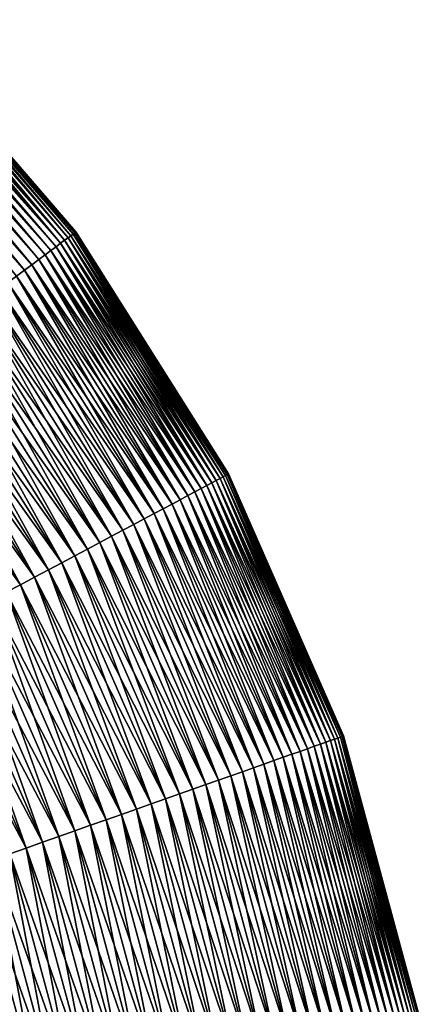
# Model space of a CAD drawing. Header units: metres. Extents: x -80 to 80, y -455 to 95.
# Tile 97 of 256: x 24 to 31, y -388 to -372. Entities that reach past the tile are written whole.
import ezdxf

# ---------------------------------------------------------------- set-up
doc = ezdxf.new("R2010")
doc.units = ezdxf.units.M
doc.layers.add('solid_501010_k_01_01', color=7, linetype='CONTINUOUS')

msp = doc.modelspace()

# ---------------------------------------------------------------- linework, layer by layer
at = {"layer": 'solid_501010_k_01_01'}
for points in [[(22.088293, -372.161713, 454.194611), (22.072697, -372.177307, 454.523071), (25.070375, -375.636902, 454.407654)], [(22.072697, -372.177307, 452.876923), (22.088293, -372.161713, 453.205353), (25.070375, -375.636902, 452.99234)], [(22.096109, -372.1539, 453.86499), (22.088293, -372.161713, 454.194611), (25.085716, -375.625519, 454.054169)], [(22.088293, -372.161713, 453.205353), (22.096109, -372.1539, 453.534973), (25.085716, -375.625519, 453.345825)], [(22.088293, -372.161713, 454.194611), (25.070375, -375.636902, 454.407654), (25.085716, -375.625519, 454.054169)], [(22.088293, -372.161713, 453.205353), (25.085716, -375.625519, 453.345825), (25.070375, -375.636902, 452.99234)], [(22.096109, -372.1539, 453.86499), (25.085716, -375.625519, 454.054169), (25.090834, -375.621735, 453.700012)], [(22.096109, -372.1539, 453.534973), (25.090834, -375.621735, 453.700012), (25.085716, -375.625519, 453.345825)], [(22.096109, -372.1539, 453.534973), (22.096109, -372.1539, 453.86499), (25.090834, -375.621735, 453.700012)], [(21.881651, -372.368347, 451.279449), (21.934431, -372.315582, 451.590576), (24.842064, -375.806427, 451.259521)], [(21.934435, -372.315552, 455.809387), (21.881655, -372.368347, 456.120544), (24.907675, -375.757721, 455.800812)], [(21.934431, -372.315582, 451.590576), (21.980112, -372.269897, 451.906616), (24.907675, -375.757721, 451.599213)], [(21.934431, -372.315582, 451.590576), (24.907675, -375.757721, 451.599213), (24.842064, -375.806427, 451.259521)], [(21.980114, -372.269897, 455.493347), (21.934435, -372.315552, 455.809387), (24.907675, -375.757721, 455.800812)], [(21.980112, -372.269897, 451.906616), (22.018486, -372.231506, 452.226837), (24.963411, -375.716339, 451.942993)], [(21.980112, -372.269897, 451.906616), (24.963411, -375.716339, 451.942993), (24.907675, -375.757721, 451.599213)], [(22.01849, -372.231506, 455.173157), (21.980114, -372.269897, 455.493347), (24.963411, -375.716339, 455.457001)], [(21.980114, -372.269897, 455.493347), (24.907675, -375.757721, 455.800812), (24.963411, -375.716339, 455.457001)], [(22.018486, -372.231506, 452.226837), (22.049393, -372.200623, 452.550507), (25.009163, -375.682373, 452.290253)], [(22.018486, -372.231506, 452.226837), (25.009163, -375.682373, 452.290253), (24.963411, -375.716339, 451.942993)], [(22.049395, -372.200592, 454.849487), (22.01849, -372.231506, 455.173157), (25.009163, -375.682373, 455.109741)], [(22.01849, -372.231506, 455.173157), (24.963411, -375.716339, 455.457001), (25.009163, -375.682373, 455.109741)], [(22.049393, -372.200623, 452.550507), (22.072697, -372.177307, 452.876923), (25.044842, -375.655884, 452.640259)], [(22.049393, -372.200623, 452.550507), (25.044842, -375.655884, 452.640259), (25.009163, -375.682373, 452.290253)], [(22.072697, -372.177307, 454.523071), (22.049395, -372.200592, 454.849487), (25.044842, -375.655884, 454.759735)], [(22.049395, -372.200592, 454.849487), (25.009163, -375.682373, 455.109741), (25.044842, -375.655884, 454.759735)], [(22.072697, -372.177307, 454.523071), (25.044842, -375.655884, 454.759735), (25.070375, -375.636902, 454.407654)], [(22.072697, -372.177307, 452.876923), (25.070375, -375.636902, 452.99234), (25.044842, -375.655884, 452.640259)], [(21.683031, -372.566956, 450.381622), (21.755699, -372.494293, 450.674408), (24.681753, -375.925446, 450.595154)], [(21.755703, -372.494293, 456.725586), (21.683037, -372.566956, 457.018372), (24.681753, -375.925446, 456.80484)], [(21.755699, -372.494293, 450.674408), (21.821991, -372.428009, 450.973846), (24.766708, -375.862366, 450.924622)], [(21.755699, -372.494293, 450.674408), (24.766708, -375.862366, 450.924622), (24.681753, -375.925446, 450.595154)], [(21.821995, -372.428009, 456.426147), (21.755703, -372.494293, 456.725586), (24.766708, -375.862366, 456.475372)], [(21.755703, -372.494293, 456.725586), (24.681753, -375.925446, 456.80484), (24.766708, -375.862366, 456.475372)], [(21.821991, -372.428009, 450.973846), (21.881651, -372.368347, 451.279449), (24.842064, -375.806427, 451.259521)], [(21.821991, -372.428009, 450.973846), (24.842064, -375.806427, 451.259521), (24.766708, -375.862366, 450.924622)], [(21.881655, -372.368347, 456.120544), (21.821995, -372.428009, 456.426147), (24.842064, -375.806427, 456.140472)], [(21.821995, -372.428009, 456.426147), (24.766708, -375.862366, 456.475372), (24.842064, -375.806427, 456.140472)], [(21.881655, -372.368347, 456.120544), (24.842064, -375.806427, 456.140472), (24.907675, -375.757721, 455.800812)], [(21.519678, -372.730316, 449.817963), (21.604261, -372.645752, 450.095978), (24.483734, -376.072449, 449.95517)], [(21.604267, -372.645721, 457.303986), (21.519684, -372.730316, 457.582031), (24.483734, -376.072449, 457.444855)], [(21.604261, -372.645752, 450.095978), (21.683031, -372.566956, 450.381622), (24.587366, -375.995514, 450.27179)], [(21.604261, -372.645752, 450.095978), (24.587366, -375.995514, 450.27179), (24.483734, -376.072449, 449.95517)], [(21.683037, -372.566956, 457.018372), (21.604267, -372.645721, 457.303986), (24.587366, -375.995514, 457.128204)], [(21.604267, -372.645721, 457.303986), (24.483734, -376.072449, 457.444855), (24.587366, -375.995514, 457.128204)], [(21.683031, -372.566956, 450.381622), (24.681753, -375.925446, 450.595154), (24.587366, -375.995514, 450.27179)], [(21.683037, -372.566956, 457.018372), (24.587366, -375.995514, 457.128204), (24.681753, -375.925446, 456.80484)], [(21.429583, -372.820404, 449.547943), (21.519678, -372.730316, 449.817963), (24.371058, -376.156097, 449.645844)], [(21.519684, -372.730316, 457.582031), (21.42959, -372.820404, 457.85202), (24.371058, -376.156097, 457.75415)], [(21.519678, -372.730316, 449.817963), (24.483734, -376.072449, 449.95517), (24.371058, -376.156097, 449.645844)], [(21.519684, -372.730316, 457.582031), (24.371058, -376.156097, 457.75415), (24.483734, -376.072449, 457.444855)], [(21.334309, -372.91568, 449.286377), (21.429583, -372.820404, 449.547943), (24.249557, -376.246307, 449.344513)], [(21.334309, -372.91568, 449.286377), (24.249557, -376.246307, 449.344513), (24.119474, -376.342896, 449.051697)], [(21.42959, -372.820404, 457.85202), (21.334314, -372.91568, 458.113586), (24.249557, -376.246307, 458.055481)], [(21.334314, -372.91568, 458.113586), (24.119474, -376.342896, 458.348297), (24.249557, -376.246307, 458.055481)], [(21.429583, -372.820404, 449.547943), (24.371058, -376.156097, 449.645844), (24.249557, -376.246307, 449.344513)], [(21.42959, -372.820404, 457.85202), (24.249557, -376.246307, 458.055481), (24.371058, -376.156097, 457.75415)], [(25.009163, -375.682373, 455.109741), (24.963411, -375.716339, 455.457001), (27.499382, -379.621277, 455.109741)], [(24.963411, -375.716339, 451.942993), (25.009163, -375.682373, 452.290253), (27.449076, -379.648041, 451.942993)], [(25.044842, -375.655884, 454.759735), (25.009163, -375.682373, 455.109741), (27.538614, -379.600403, 454.759735)], [(25.009163, -375.682373, 452.290253), (25.044842, -375.655884, 452.640259), (27.499382, -379.621277, 452.290253)], [(25.009163, -375.682373, 455.109741), (27.499382, -379.621277, 455.109741), (27.538614, -379.600403, 454.759735)], [(25.009163, -375.682373, 452.290253), (27.499382, -379.621277, 452.290253), (27.449076, -379.648041, 451.942993)], [(25.070375, -375.636902, 454.407654), (25.044842, -375.655884, 454.759735), (27.56669, -379.58548, 454.407654)], [(25.044842, -375.655884, 452.640259), (25.070375, -375.636902, 452.99234), (27.538614, -379.600403, 452.640259)], [(25.044842, -375.655884, 454.759735), (27.538614, -379.600403, 454.759735), (27.56669, -379.58548, 454.407654)], [(25.044842, -375.655884, 452.640259), (27.538614, -379.600403, 452.640259), (27.499382, -379.621277, 452.290253)], [(25.085716, -375.625519, 454.054169), (25.070375, -375.636902, 454.407654), (27.583559, -379.576508, 454.054169)], [(25.070375, -375.636902, 452.99234), (25.085716, -375.625519, 453.345825), (27.56669, -379.58548, 452.99234)], [(25.070375, -375.636902, 454.407654), (27.56669, -379.58548, 454.407654), (27.583559, -379.576508, 454.054169)], [(25.070375, -375.636902, 452.99234), (27.56669, -379.58548, 452.99234), (27.538614, -379.600403, 452.640259)], [(25.090834, -375.621735, 453.700012), (25.085716, -375.625519, 454.054169), (27.589186, -379.573517, 453.700012)], [(25.085716, -375.625519, 453.345825), (25.090834, -375.621735, 453.700012), (27.583559, -379.576508, 453.345825)], [(25.085716, -375.625519, 454.054169), (27.583559, -379.576508, 454.054169), (27.589186, -379.573517, 453.700012)], [(25.085716, -375.625519, 453.345825), (27.583559, -379.576508, 453.345825), (27.56669, -379.58548, 452.99234)], [(25.090834, -375.621735, 453.700012), (27.589186, -379.573517, 453.700012), (27.583559, -379.576508, 453.345825)], [(24.766708, -375.862366, 456.475372), (24.681753, -375.925446, 456.80484), (27.232786, -379.763092, 456.475372)], [(24.681753, -375.925446, 450.595154), (24.766708, -375.862366, 450.924622), (27.139372, -379.812805, 450.595154)], [(24.842064, -375.806427, 456.140472), (24.766708, -375.862366, 456.475372), (27.315647, -379.719025, 456.140472)], [(24.766708, -375.862366, 450.924622), (24.842064, -375.806427, 451.259521), (27.232786, -379.763092, 450.924622)], [(24.766708, -375.862366, 456.475372), (27.232786, -379.763092, 456.475372), (27.315647, -379.719025, 456.140472)], [(24.766708, -375.862366, 450.924622), (27.232786, -379.763092, 450.924622), (27.139372, -379.812805, 450.595154)], [(24.907675, -375.757721, 455.800812), (24.842064, -375.806427, 456.140472), (27.387791, -379.680634, 455.800812)], [(24.842064, -375.806427, 451.259521), (24.907675, -375.757721, 451.599213), (27.315647, -379.719025, 451.259521)], [(24.842064, -375.806427, 456.140472), (27.315647, -379.719025, 456.140472), (27.387791, -379.680634, 455.800812)], [(24.842064, -375.806427, 451.259521), (27.315647, -379.719025, 451.259521), (27.232786, -379.763092, 450.924622)], [(24.963411, -375.716339, 455.457001), (24.907675, -375.757721, 455.800812), (27.449076, -379.648041, 455.457001)], [(24.907675, -375.757721, 451.599213), (24.963411, -375.716339, 451.942993), (27.387791, -379.680634, 451.599213)], [(24.907675, -375.757721, 455.800812), (27.387791, -379.680634, 455.800812), (27.449076, -379.648041, 455.457001)], [(24.907675, -375.757721, 451.599213), (27.387791, -379.680634, 451.599213), (27.315647, -379.719025, 451.259521)], [(24.963411, -375.716339, 455.457001), (27.449076, -379.648041, 455.457001), (27.499382, -379.621277, 455.109741)], [(24.963411, -375.716339, 451.942993), (27.449076, -379.648041, 451.942993), (27.387791, -379.680634, 451.599213)], [(24.587366, -375.995514, 457.128204), (24.483734, -376.072449, 457.444855), (27.035587, -379.868011, 457.128204)], [(24.483734, -376.072449, 449.95517), (24.587366, -375.995514, 450.27179), (26.921635, -379.928619, 449.95517)], [(24.681753, -375.925446, 456.80484), (24.587366, -375.995514, 457.128204), (27.139372, -379.812805, 456.80484)], [(24.587366, -375.995514, 450.27179), (24.681753, -375.925446, 450.595154), (27.035587, -379.868011, 450.27179)], [(24.587366, -375.995514, 457.128204), (27.035587, -379.868011, 457.128204), (27.139372, -379.812805, 456.80484)], [(24.587366, -375.995514, 450.27179), (27.035587, -379.868011, 450.27179), (26.921635, -379.928619, 449.95517)], [(24.681753, -375.925446, 456.80484), (27.139372, -379.812805, 456.80484), (27.232786, -379.763092, 456.475372)], [(24.681753, -375.925446, 450.595154), (27.139372, -379.812805, 450.595154), (27.035587, -379.868011, 450.27179)], [(24.371058, -376.156097, 457.75415), (24.249557, -376.246307, 458.055481), (26.797739, -379.994537, 457.75415)], [(24.249557, -376.246307, 449.344513), (24.371058, -376.156097, 449.645844), (26.664143, -380.065613, 449.344513)], [(24.483734, -376.072449, 457.444855), (24.371058, -376.156097, 457.75415), (26.921635, -379.928619, 457.444855)], [(24.371058, -376.156097, 449.645844), (24.483734, -376.072449, 449.95517), (26.797739, -379.994537, 449.645844)], [(24.371058, -376.156097, 457.75415), (26.797739, -379.994537, 457.75415), (26.921635, -379.928619, 457.444855)], [(24.371058, -376.156097, 449.645844), (26.797739, -379.994537, 449.645844), (26.664143, -380.065613, 449.344513)], [(24.483734, -376.072449, 457.444855), (26.921635, -379.928619, 457.444855), (27.035587, -379.868011, 457.128204)], [(24.483734, -376.072449, 449.95517), (26.921635, -379.928619, 449.95517), (26.797739, -379.994537, 449.645844)], [(24.119474, -376.342896, 458.348297), (23.981062, -376.445648, 458.631989), (26.521107, -380.141693, 458.348297)], [(23.981062, -376.445648, 448.768005), (24.119474, -376.342896, 449.051697), (26.368912, -380.222656, 448.768005)], [(24.249557, -376.246307, 458.055481), (24.119474, -376.342896, 458.348297), (26.664143, -380.065613, 458.055481)], [(24.119474, -376.342896, 449.051697), (24.249557, -376.246307, 449.344513), (26.521107, -380.141693, 449.051697)], [(24.119474, -376.342896, 458.348297), (26.521107, -380.141693, 458.348297), (26.664143, -380.065613, 458.055481)], [(24.119474, -376.342896, 449.051697), (26.521107, -380.141693, 449.051697), (26.368912, -380.222656, 448.768005)], [(24.249557, -376.246307, 458.055481), (26.664143, -380.065613, 458.055481), (26.797739, -379.994537, 457.75415)], [(24.249557, -376.246307, 449.344513), (26.664143, -380.065613, 449.344513), (26.521107, -380.141693, 449.051697)], [(23.981062, -376.445648, 458.631989), (23.834593, -376.554413, 458.906006), (26.368912, -380.222656, 458.631989)], [(23.834593, -376.554413, 448.493988), (23.981062, -376.445648, 448.768005), (26.207857, -380.308319, 448.493988)], [(23.981062, -376.445648, 458.631989), (26.368912, -380.222656, 458.631989), (26.521107, -380.141693, 458.348297)], [(23.981062, -376.445648, 448.768005), (26.368912, -380.222656, 448.768005), (26.207857, -380.308319, 448.493988)], [(23.680351, -376.668915, 459.16983), (23.518644, -376.788971, 459.422913), (26.03826, -380.39856, 459.16983)], [(23.518644, -376.788971, 447.977081), (23.680351, -376.668915, 448.230164), (25.860449, -380.493134, 447.977081)], [(23.834593, -376.554413, 458.906006), (23.680351, -376.668915, 459.16983), (26.207857, -380.308319, 458.906006)], [(23.680351, -376.668915, 448.230164), (23.834593, -376.554413, 448.493988), (26.03826, -380.39856, 448.230164)], [(23.680351, -376.668915, 459.16983), (26.03826, -380.39856, 459.16983), (26.207857, -380.308319, 458.906006)], [(23.680351, -376.668915, 448.230164), (26.03826, -380.39856, 448.230164), (25.860449, -380.493134, 447.977081)], [(23.834593, -376.554413, 458.906006), (26.207857, -380.308319, 458.906006), (26.368912, -380.222656, 458.631989)], [(23.834593, -376.554413, 448.493988), (26.207857, -380.308319, 448.493988), (26.03826, -380.39856, 448.230164)], [(23.518644, -376.788971, 459.422913), (23.349785, -376.914337, 459.664795), (25.860449, -380.493134, 459.422913)], [(23.349785, -376.914337, 447.735199), (23.518644, -376.788971, 447.977081), (25.674776, -380.591919, 447.735199)], [(23.518644, -376.788971, 459.422913), (25.860449, -380.493134, 459.422913), (26.03826, -380.39856, 459.16983)], [(23.518644, -376.788971, 447.977081), (25.860449, -380.493134, 447.977081), (25.674776, -380.591919, 447.735199)], [(23.349785, -376.914337, 459.664795), (23.174105, -377.044769, 459.894958), (25.674776, -380.591919, 459.664795)], [(23.174105, -377.044769, 447.505035), (23.349785, -376.914337, 447.735199), (25.481606, -380.694672, 447.505035)], [(23.349785, -376.914337, 459.664795), (25.674776, -380.591919, 459.664795), (25.860449, -380.493134, 459.422913)], [(23.349785, -376.914337, 447.735199), (25.674776, -380.591919, 447.735199), (25.481606, -380.694672, 447.505035)], [(23.174105, -377.044769, 459.894958), (22.991951, -377.179993, 460.112976), (25.481606, -380.694672, 459.894958)], [(22.991951, -377.179993, 447.287018), (23.174105, -377.044769, 447.505035), (25.281313, -380.801208, 447.287018)], [(23.174105, -377.044769, 459.894958), (25.481606, -380.694672, 459.894958), (25.674776, -380.591919, 459.664795)], [(23.174105, -377.044769, 447.505035), (25.481606, -380.694672, 447.505035), (25.281313, -380.801208, 447.287018)], [(22.803679, -377.319794, 460.31842), (22.609657, -377.463837, 460.510895), (25.074293, -380.911346, 460.31842)], [(22.609657, -377.463837, 446.889099), (22.803679, -377.319794, 447.081573), (24.860952, -381.024841, 446.889099)], [(22.991951, -377.179993, 460.112976), (22.803679, -377.319794, 460.31842), (25.281313, -380.801208, 460.112976)], [(22.803679, -377.319794, 447.081573), (22.991951, -377.179993, 447.287018), (25.074293, -380.911346, 447.081573)], [(22.803679, -377.319794, 460.31842), (25.074293, -380.911346, 460.31842), (25.281313, -380.801208, 460.112976)], [(22.803679, -377.319794, 447.081573), (25.074293, -380.911346, 447.081573), (24.860952, -381.024841, 446.889099)], [(22.991951, -377.179993, 460.112976), (25.281313, -380.801208, 460.112976), (25.481606, -380.694672, 459.894958)], [(22.991951, -377.179993, 447.287018), (25.281313, -380.801208, 447.287018), (25.074293, -380.911346, 447.081573)], [(22.609657, -377.463837, 460.510895), (22.410267, -377.611877, 460.690002), (24.860952, -381.024841, 460.510895)], [(22.410267, -377.611877, 446.709991), (22.609657, -377.463837, 446.889099), (24.641708, -381.141479, 446.709991)], [(22.609657, -377.463837, 460.510895), (24.860952, -381.024841, 460.510895), (25.074293, -380.911346, 460.31842)], [(22.609657, -377.463837, 446.889099), (24.860952, -381.024841, 446.889099), (24.641708, -381.141479, 446.709991)], [(22.410267, -377.611877, 460.690002), (22.2059, -377.763611, 460.855408), (24.641708, -381.141479, 460.690002)], [(22.2059, -377.763611, 446.544586), (22.410267, -377.611877, 446.709991), (24.416992, -381.261017, 446.544586)], [(22.410267, -377.611877, 460.690002), (24.641708, -381.141479, 460.690002), (24.860952, -381.024841, 460.510895)], [(22.410267, -377.611877, 446.709991), (24.641708, -381.141479, 446.709991), (24.416992, -381.261017, 446.544586)], [(22.2059, -377.763611, 460.855408), (21.996956, -377.918732, 461.006805), (24.416992, -381.261017, 460.855408)], [(21.996956, -377.918732, 446.393219), (22.2059, -377.763611, 446.544586), (24.187244, -381.38324, 446.393219)], [(22.2059, -377.763611, 460.855408), (24.416992, -381.261017, 460.855408), (24.641708, -381.141479, 460.690002)], [(22.2059, -377.763611, 446.544586), (24.416992, -381.261017, 446.544586), (24.187244, -381.38324, 446.393219)], [(21.996956, -377.918732, 461.006805), (21.783844, -378.076935, 461.143829), (24.187244, -381.38324, 461.006805)], [(21.996956, -377.918732, 461.006805), (24.187244, -381.38324, 461.006805), (24.416992, -381.261017, 460.855408)], [(21.996956, -377.918732, 446.393219), (24.187244, -381.38324, 446.393219), (23.952913, -381.507874, 446.256165)], [(21.783844, -378.076935, 461.143829), (23.952913, -381.507874, 461.143829), (24.187244, -381.38324, 461.006805)], [(27.589186, -379.573517, 453.700012), (27.583559, -379.576508, 454.054169), (29.470011, -383.85379, 453.700012)], [(27.583559, -379.576508, 453.345825), (27.589186, -379.573517, 453.700012), (29.464001, -383.855927, 453.345825)], [(27.589186, -379.573517, 453.700012), (29.470011, -383.85379, 453.700012), (29.464001, -383.855927, 453.345825)], [(27.315647, -379.719025, 456.140472), (27.232786, -379.763092, 456.475372), (29.177822, -383.956879, 456.140472)], [(27.232786, -379.763092, 450.924622), (27.315647, -379.719025, 451.259521), (29.089314, -383.988098, 450.924622)], [(27.387791, -379.680634, 455.800812), (27.315647, -379.719025, 456.140472), (29.254885, -383.929688, 455.800812)], [(27.315647, -379.719025, 451.259521), (27.387791, -379.680634, 451.599213), (29.177822, -383.956879, 451.259521)], [(27.315647, -379.719025, 456.140472), (29.177822, -383.956879, 456.140472), (29.254885, -383.929688, 455.800812)], [(27.315647, -379.719025, 451.259521), (29.177822, -383.956879, 451.259521), (29.089314, -383.988098, 450.924622)], [(27.449076, -379.648041, 455.457001), (27.387791, -379.680634, 455.800812), (29.320349, -383.906586, 455.457001)], [(27.387791, -379.680634, 451.599213), (27.449076, -379.648041, 451.942993), (29.254885, -383.929688, 451.599213)], [(27.387791, -379.680634, 455.800812), (29.254885, -383.929688, 455.800812), (29.320349, -383.906586, 455.457001)], [(27.387791, -379.680634, 451.599213), (29.254885, -383.929688, 451.599213), (29.177822, -383.956879, 451.259521)], [(27.499382, -379.621277, 455.109741), (27.449076, -379.648041, 455.457001), (29.374084, -383.887634, 455.109741)], [(27.449076, -379.648041, 451.942993), (27.499382, -379.621277, 452.290253), (29.320349, -383.906586, 451.942993)], [(27.449076, -379.648041, 455.457001), (29.320349, -383.906586, 455.457001), (29.374084, -383.887634, 455.109741)], [(27.449076, -379.648041, 451.942993), (29.320349, -383.906586, 451.942993), (29.254885, -383.929688, 451.599213)], [(27.538614, -379.600403, 454.759735), (27.499382, -379.621277, 455.109741), (29.415991, -383.872864, 454.759735)], [(27.499382, -379.621277, 452.290253), (27.538614, -379.600403, 452.640259), (29.374084, -383.887634, 452.290253)], [(27.499382, -379.621277, 455.109741), (29.374084, -383.887634, 455.109741), (29.415991, -383.872864, 454.759735)], [(27.499382, -379.621277, 452.290253), (29.374084, -383.887634, 452.290253), (29.320349, -383.906586, 451.942993)], [(27.56669, -379.58548, 454.407654), (27.538614, -379.600403, 454.759735), (29.445982, -383.862274, 454.407654)], [(27.538614, -379.600403, 452.640259), (27.56669, -379.58548, 452.99234), (29.415991, -383.872864, 452.640259)], [(27.538614, -379.600403, 454.759735), (29.415991, -383.872864, 454.759735), (29.445982, -383.862274, 454.407654)], [(27.538614, -379.600403, 452.640259), (29.415991, -383.872864, 452.640259), (29.374084, -383.887634, 452.290253)], [(27.583559, -379.576508, 454.054169), (27.56669, -379.58548, 454.407654), (29.464001, -383.855927, 454.054169)], [(27.56669, -379.58548, 452.99234), (27.583559, -379.576508, 453.345825), (29.445982, -383.862274, 452.99234)], [(27.56669, -379.58548, 454.407654), (29.445982, -383.862274, 454.407654), (29.464001, -383.855927, 454.054169)], [(27.56669, -379.58548, 452.99234), (29.445982, -383.862274, 452.99234), (29.415991, -383.872864, 452.640259)], [(27.583559, -379.576508, 454.054169), (29.464001, -383.855927, 454.054169), (29.470011, -383.85379, 453.700012)], [(27.583559, -379.576508, 453.345825), (29.464001, -383.855927, 453.345825), (29.445982, -383.862274, 452.99234)], [(27.035587, -379.868011, 457.128204), (26.921635, -379.928619, 457.444855), (28.878672, -384.062408, 457.128204)], [(26.921635, -379.928619, 449.95517), (27.035587, -379.868011, 450.27179), (28.75695, -384.105347, 449.95517)], [(27.139372, -379.812805, 456.80484), (27.035587, -379.868011, 457.128204), (28.989532, -384.023285, 456.80484)], [(27.035587, -379.868011, 450.27179), (27.139372, -379.812805, 450.595154), (28.878672, -384.062408, 450.27179)], [(27.035587, -379.868011, 457.128204), (28.878672, -384.062408, 457.128204), (28.989532, -384.023285, 456.80484)], [(27.035587, -379.868011, 450.27179), (28.878672, -384.062408, 450.27179), (28.75695, -384.105347, 449.95517)], [(27.232786, -379.763092, 456.475372), (27.139372, -379.812805, 456.80484), (29.089314, -383.988098, 456.475372)], [(27.139372, -379.812805, 450.595154), (27.232786, -379.763092, 450.924622), (28.989532, -384.023285, 450.595154)], [(27.139372, -379.812805, 456.80484), (28.989532, -384.023285, 456.80484), (29.089314, -383.988098, 456.475372)], [(27.139372, -379.812805, 450.595154), (28.989532, -384.023285, 450.595154), (28.878672, -384.062408, 450.27179)], [(27.232786, -379.763092, 456.475372), (29.089314, -383.988098, 456.475372), (29.177822, -383.956879, 456.140472)], [(27.232786, -379.763092, 450.924622), (29.089314, -383.988098, 450.924622), (28.989532, -384.023285, 450.595154)], [(26.797739, -379.994537, 457.75415), (26.664143, -380.065613, 458.055481), (28.624609, -384.152039, 457.75415)], [(26.664143, -380.065613, 449.344513), (26.797739, -379.994537, 449.645844), (28.481905, -384.202362, 449.344513)], [(26.921635, -379.928619, 457.444855), (26.797739, -379.994537, 457.75415), (28.75695, -384.105347, 457.444855)], [(26.797739, -379.994537, 449.645844), (26.921635, -379.928619, 449.95517), (28.624609, -384.152039, 449.645844)], [(26.797739, -379.994537, 457.75415), (28.624609, -384.152039, 457.75415), (28.75695, -384.105347, 457.444855)], [(26.797739, -379.994537, 449.645844), (28.624609, -384.152039, 449.645844), (28.481905, -384.202362, 449.344513)], [(26.921635, -379.928619, 457.444855), (28.75695, -384.105347, 457.444855), (28.878672, -384.062408, 457.128204)], [(26.921635, -379.928619, 449.95517), (28.75695, -384.105347, 449.95517), (28.624609, -384.152039, 449.645844)], [(26.521107, -380.141693, 458.348297), (26.368912, -380.222656, 458.631989), (28.329117, -384.256287, 458.348297)], [(26.368912, -380.222656, 448.768005), (26.521107, -380.141693, 449.051697), (28.166548, -384.313629, 448.768005)], [(26.664143, -380.065613, 458.055481), (26.521107, -380.141693, 458.348297), (28.481905, -384.202362, 458.055481)], [(26.521107, -380.141693, 449.051697), (26.664143, -380.065613, 449.344513), (28.329117, -384.256287, 449.051697)], [(26.521107, -380.141693, 458.348297), (28.329117, -384.256287, 458.348297), (28.481905, -384.202362, 458.055481)], [(26.521107, -380.141693, 449.051697), (28.329117, -384.256287, 449.051697), (28.166548, -384.313629, 448.768005)], [(26.664143, -380.065613, 458.055481), (28.481905, -384.202362, 458.055481), (28.624609, -384.152039, 457.75415)], [(26.664143, -380.065613, 449.344513), (28.481905, -384.202362, 449.344513), (28.329117, -384.256287, 449.051697)], [(26.207857, -380.308319, 458.906006), (26.03826, -380.39856, 459.16983), (27.994514, -384.374298, 458.906006)], [(26.03826, -380.39856, 448.230164), (26.207857, -380.308319, 448.493988), (27.813353, -384.438232, 448.230164)], [(26.368912, -380.222656, 458.631989), (26.207857, -380.308319, 458.906006), (28.166548, -384.313629, 458.631989)], [(26.207857, -380.308319, 448.493988), (26.368912, -380.222656, 448.768005), (27.994514, -384.374298, 448.493988)], [(26.207857, -380.308319, 458.906006), (27.994514, -384.374298, 458.906006), (28.166548, -384.313629, 458.631989)], [(26.207857, -380.308319, 448.493988), (27.994514, -384.374298, 448.493988), (27.813353, -384.438232, 448.230164)], [(26.368912, -380.222656, 458.631989), (28.166548, -384.313629, 458.631989), (28.329117, -384.256287, 458.348297)], [(26.368912, -380.222656, 448.768005), (28.166548, -384.313629, 448.768005), (27.994514, -384.374298, 448.493988)], [(25.860449, -380.493134, 459.422913), (25.674776, -380.591919, 459.664795), (27.623423, -384.505219, 459.422913)], [(25.674776, -380.591919, 447.735199), (25.860449, -380.493134, 447.977081), (27.425091, -384.575195, 447.735199)], [(26.03826, -380.39856, 459.16983), (25.860449, -380.493134, 459.422913), (27.813353, -384.438232, 459.16983)], [(25.860449, -380.493134, 447.977081), (26.03826, -380.39856, 448.230164), (27.623423, -384.505219, 447.977081)], [(25.860449, -380.493134, 459.422913), (27.623423, -384.505219, 459.422913), (27.813353, -384.438232, 459.16983)], [(25.860449, -380.493134, 447.977081), (27.623423, -384.505219, 447.977081), (27.425091, -384.575195, 447.735199)], [(26.03826, -380.39856, 459.16983), (27.813353, -384.438232, 459.16983), (27.994514, -384.374298, 458.906006)], [(26.03826, -380.39856, 448.230164), (27.813353, -384.438232, 448.230164), (27.623423, -384.505219, 447.977081)], [(25.481606, -380.694672, 459.894958), (25.281313, -380.801208, 460.112976), (27.21875, -384.64798, 459.894958)], [(25.281313, -380.801208, 447.287018), (25.481606, -380.694672, 447.505035), (27.004805, -384.72345, 447.287018)], [(25.674776, -380.591919, 459.664795), (25.481606, -380.694672, 459.894958), (27.425091, -384.575195, 459.664795)], [(25.481606, -380.694672, 447.505035), (25.674776, -380.591919, 447.735199), (27.21875, -384.64798, 447.505035)], [(25.481606, -380.694672, 459.894958), (27.21875, -384.64798, 459.894958), (27.425091, -384.575195, 459.664795)], [(25.481606, -380.694672, 447.505035), (27.21875, -384.64798, 447.505035), (27.004805, -384.72345, 447.287018)], [(25.674776, -380.591919, 459.664795), (27.425091, -384.575195, 459.664795), (27.623423, -384.505219, 459.422913)], [(25.674776, -380.591919, 447.735199), (27.425091, -384.575195, 447.735199), (27.21875, -384.64798, 447.505035)], [(25.281313, -380.801208, 460.112976), (25.074293, -380.911346, 460.31842), (27.004805, -384.72345, 460.112976)], [(25.074293, -380.911346, 447.081573), (25.281313, -380.801208, 447.287018), (26.783672, -384.801453, 447.081573)], [(25.281313, -380.801208, 460.112976), (27.004805, -384.72345, 460.112976), (27.21875, -384.64798, 459.894958)], [(25.281313, -380.801208, 447.287018), (27.004805, -384.72345, 447.287018), (26.783672, -384.801453, 447.081573)], [(25.074293, -380.911346, 460.31842), (24.860952, -381.024841, 460.510895), (26.783672, -384.801453, 460.31842)], [(24.860952, -381.024841, 446.889099), (25.074293, -380.911346, 447.081573), (26.555786, -384.881866, 446.889099)], [(25.074293, -380.911346, 460.31842), (26.783672, -384.801453, 460.31842), (27.004805, -384.72345, 460.112976)], [(25.074293, -380.911346, 447.081573), (26.783672, -384.801453, 447.081573), (26.555786, -384.881866, 446.889099)], [(24.641708, -381.141479, 460.690002), (24.416992, -381.261017, 460.855408), (26.321596, -384.964478, 460.690002)], [(24.416992, -381.261017, 446.544586), (24.641708, -381.141479, 446.709991), (26.08156, -385.049164, 446.544586)], [(24.860952, -381.024841, 460.510895), (24.641708, -381.141479, 460.690002), (26.555786, -384.881866, 460.510895)], [(24.641708, -381.141479, 446.709991), (24.860952, -381.024841, 446.889099), (26.321596, -384.964478, 446.709991)], [(24.641708, -381.141479, 460.690002), (26.321596, -384.964478, 460.690002), (26.555786, -384.881866, 460.510895)], [(24.641708, -381.141479, 446.709991), (26.321596, -384.964478, 446.709991), (26.08156, -385.049164, 446.544586)], [(24.860952, -381.024841, 460.510895), (26.555786, -384.881866, 460.510895), (26.783672, -384.801453, 460.31842)], [(24.860952, -381.024841, 446.889099), (26.555786, -384.881866, 446.889099), (26.321596, -384.964478, 446.709991)], [(24.416992, -381.261017, 460.855408), (24.187244, -381.38324, 461.006805), (26.08156, -385.049164, 460.855408)], [(24.187244, -381.38324, 446.393219), (24.416992, -381.261017, 446.544586), (25.836149, -385.135712, 446.393219)], [(24.416992, -381.261017, 460.855408), (26.08156, -385.049164, 460.855408), (26.321596, -384.964478, 460.690002)], [(24.416992, -381.261017, 446.544586), (26.08156, -385.049164, 446.544586), (25.836149, -385.135712, 446.393219)], [(24.187244, -381.38324, 461.006805), (23.952913, -381.507874, 461.143829), (25.836149, -385.135712, 461.006805)], [(23.952913, -381.507874, 446.256165), (24.187244, -381.38324, 446.393219), (25.585842, -385.22403, 446.256165)], [(24.187244, -381.38324, 461.006805), (25.836149, -385.135712, 461.006805), (26.08156, -385.049164, 460.855408)], [(24.187244, -381.38324, 446.393219), (25.836149, -385.135712, 446.393219), (25.585842, -385.22403, 446.256165)], [(23.714458, -381.634735, 461.266296), (23.472351, -381.763519, 461.373901), (25.331133, -385.313873, 461.266296)], [(23.472351, -381.763519, 446.026093), (23.714458, -381.634735, 446.133698), (25.072521, -385.405121, 446.026093)], [(23.952913, -381.507874, 461.143829), (23.714458, -381.634735, 461.266296), (25.585842, -385.22403, 461.143829)], [(23.714458, -381.634735, 446.133698), (23.952913, -381.507874, 446.256165), (25.331133, -385.313873, 446.133698)], [(23.714458, -381.634735, 461.266296), (25.331133, -385.313873, 461.266296), (25.585842, -385.22403, 461.143829)], [(23.714458, -381.634735, 446.133698), (25.331133, -385.313873, 446.133698), (25.072521, -385.405121, 446.026093)], [(23.952913, -381.507874, 461.143829), (25.585842, -385.22403, 461.143829), (25.836149, -385.135712, 461.006805)], [(23.952913, -381.507874, 446.256165), (25.585842, -385.22403, 446.256165), (25.331133, -385.313873, 446.133698)], [(23.472351, -381.763519, 461.373901), (23.227062, -381.894012, 461.466461), (25.072521, -385.405121, 461.373901)], [(23.227062, -381.894012, 445.933533), (23.472351, -381.763519, 446.026093), (24.810511, -385.497528, 445.933533)], [(23.472351, -381.763519, 461.373901), (25.072521, -385.405121, 461.373901), (25.331133, -385.313873, 461.266296)], [(23.472351, -381.763519, 446.026093), (25.072521, -385.405121, 446.026093), (24.810511, -385.497528, 445.933533)], [(23.227062, -381.894012, 461.466461), (22.979074, -382.02594, 461.543793), (24.810511, -385.497528, 461.466461)], [(22.979074, -382.02594, 445.856201), (23.227062, -381.894012, 445.933533), (24.545616, -385.590973, 445.856201)], [(23.227062, -381.894012, 461.466461), (24.810511, -385.497528, 461.466461), (25.072521, -385.405121, 461.373901)], [(23.227062, -381.894012, 445.933533), (24.810511, -385.497528, 445.933533), (24.545616, -385.590973, 445.856201)], [(22.979074, -382.02594, 461.543793), (22.728874, -382.159027, 461.605743), (24.545616, -385.590973, 461.543793)], [(22.728874, -382.159027, 445.79425), (22.979074, -382.02594, 445.856201), (24.27836, -385.685272, 445.79425)], [(22.979074, -382.02594, 461.543793), (24.545616, -385.590973, 461.543793), (24.810511, -385.497528, 461.466461)], [(22.979074, -382.02594, 445.856201), (24.545616, -385.590973, 445.856201), (24.27836, -385.685272, 445.79425)], [(22.728874, -382.159027, 461.605743), (22.476954, -382.29303, 461.652222), (24.27836, -385.685272, 461.605743)], [(22.476954, -382.29303, 461.652222), (24.009264, -385.780212, 461.652222), (24.27836, -385.685272, 461.605743)], [(22.728874, -382.159027, 461.605743), (24.27836, -385.685272, 461.605743), (24.545616, -385.590973, 461.543793)], [(22.728874, -382.159027, 445.79425), (24.27836, -385.685272, 445.79425), (24.009264, -385.780212, 445.747803)], [(29.320349, -383.906586, 455.457001), (29.254885, -383.929688, 455.800812), (30.535345, -388.396667, 455.457001)], [(29.254885, -383.929688, 451.599213), (29.320349, -383.906586, 451.942993), (30.467169, -388.409729, 451.599213)], [(29.374084, -383.887634, 455.109741), (29.320349, -383.906586, 455.457001), (30.591309, -388.385925, 455.109741)], [(29.320349, -383.906586, 451.942993), (29.374084, -383.887634, 452.290253), (30.535345, -388.396667, 451.942993)], [(29.320349, -383.906586, 455.457001), (30.535345, -388.396667, 455.457001), (30.591309, -388.385925, 455.109741)], [(29.320349, -383.906586, 451.942993), (30.535345, -388.396667, 451.942993), (30.467169, -388.409729, 451.599213)], [(29.415991, -383.872864, 454.759735), (29.374084, -383.887634, 455.109741), (30.634951, -388.377563, 454.759735)], [(29.374084, -383.887634, 452.290253), (29.415991, -383.872864, 452.640259), (30.591309, -388.385925, 452.290253)], [(29.374084, -383.887634, 455.109741), (30.591309, -388.385925, 455.109741), (30.634951, -388.377563, 454.759735)], [(29.374084, -383.887634, 452.290253), (30.591309, -388.385925, 452.290253), (30.535345, -388.396667, 451.942993)], [(29.445982, -383.862274, 454.407654), (29.415991, -383.872864, 454.759735), (30.666183, -388.371582, 454.407654)], [(29.415991, -383.872864, 452.640259), (29.445982, -383.862274, 452.99234), (30.634951, -388.377563, 452.640259)], [(29.415991, -383.872864, 454.759735), (30.634951, -388.377563, 454.759735), (30.666183, -388.371582, 454.407654)], [(29.415991, -383.872864, 452.640259), (30.634951, -388.377563, 452.640259), (30.591309, -388.385925, 452.290253)], [(29.464001, -383.855927, 454.054169), (29.445982, -383.862274, 454.407654), (30.68495, -388.367981, 454.054169)], [(29.445982, -383.862274, 452.99234), (29.464001, -383.855927, 453.345825), (30.666183, -388.371582, 452.99234)], [(29.445982, -383.862274, 454.407654), (30.666183, -388.371582, 454.407654), (30.68495, -388.367981, 454.054169)], [(29.445982, -383.862274, 452.99234), (30.666183, -388.371582, 452.99234), (30.634951, -388.377563, 452.640259)], [(29.470011, -383.85379, 453.700012), (29.464001, -383.855927, 454.054169), (30.691208, -388.366791, 453.700012)], [(29.464001, -383.855927, 453.345825), (29.470011, -383.85379, 453.700012), (30.68495, -388.367981, 453.345825)], [(29.464001, -383.855927, 454.054169), (30.68495, -388.367981, 454.054169), (30.691208, -388.366791, 453.700012)], [(29.464001, -383.855927, 453.345825), (30.68495, -388.367981, 453.345825), (30.666183, -388.371582, 452.99234)], [(29.470011, -383.85379, 453.700012), (30.691208, -388.366791, 453.700012), (30.68495, -388.367981, 453.345825)], [(28.878672, -384.062408, 457.128204), (28.75695, -384.105347, 457.444855), (30.075365, -388.484833, 457.128204)], [(28.75695, -384.105347, 449.95517), (28.878672, -384.062408, 450.27179), (29.948601, -388.509125, 449.95517)], [(28.989532, -384.023285, 456.80484), (28.878672, -384.062408, 457.128204), (30.190821, -388.462708, 456.80484)], [(28.878672, -384.062408, 450.27179), (28.989532, -384.023285, 450.595154), (30.075365, -388.484833, 450.27179)], [(28.878672, -384.062408, 457.128204), (30.075365, -388.484833, 457.128204), (30.190821, -388.462708, 456.80484)], [(28.878672, -384.062408, 450.27179), (30.075365, -388.484833, 450.27179), (29.948601, -388.509125, 449.95517)], [(29.089314, -383.988098, 456.475372), (28.989532, -384.023285, 456.80484), (30.294737, -388.44278, 456.475372)], [(28.989532, -384.023285, 450.595154), (29.089314, -383.988098, 450.924622), (30.190821, -388.462708, 450.595154)], [(28.989532, -384.023285, 456.80484), (30.190821, -388.462708, 456.80484), (30.294737, -388.44278, 456.475372)], [(28.989532, -384.023285, 450.595154), (30.190821, -388.462708, 450.595154), (30.075365, -388.484833, 450.27179)], [(29.177822, -383.956879, 456.140472), (29.089314, -383.988098, 456.475372), (30.386913, -388.42511, 456.140472)], [(29.089314, -383.988098, 450.924622), (29.177822, -383.956879, 451.259521), (30.294737, -388.44278, 450.924622)], [(29.089314, -383.988098, 456.475372), (30.294737, -388.44278, 456.475372), (30.386913, -388.42511, 456.140472)], [(29.089314, -383.988098, 450.924622), (30.294737, -388.44278, 450.924622), (30.190821, -388.462708, 450.595154)], [(29.254885, -383.929688, 455.800812), (29.177822, -383.956879, 456.140472), (30.467169, -388.409729, 455.800812)], [(29.177822, -383.956879, 451.259521), (29.254885, -383.929688, 451.599213), (30.386913, -388.42511, 451.259521)], [(29.177822, -383.956879, 456.140472), (30.386913, -388.42511, 456.140472), (30.467169, -388.409729, 455.800812)], [(29.177822, -383.956879, 451.259521), (30.386913, -388.42511, 451.259521), (30.294737, -388.44278, 450.924622)], [(29.254885, -383.929688, 455.800812), (30.467169, -388.409729, 455.800812), (30.535345, -388.396667, 455.457001)], [(29.254885, -383.929688, 451.599213), (30.467169, -388.409729, 451.599213), (30.386913, -388.42511, 451.259521)], [(28.481905, -384.202362, 458.055481), (28.329117, -384.256287, 458.348297), (29.662157, -388.564056, 458.055481)], [(28.329117, -384.256287, 449.051697), (28.481905, -384.202362, 449.344513), (29.503038, -388.594543, 449.051697)], [(28.624609, -384.152039, 457.75415), (28.481905, -384.202362, 458.055481), (29.810776, -388.535553, 457.75415)], [(28.481905, -384.202362, 449.344513), (28.624609, -384.152039, 449.645844), (29.662157, -388.564056, 449.344513)], [(28.481905, -384.202362, 458.055481), (29.662157, -388.564056, 458.055481), (29.810776, -388.535553, 457.75415)], [(28.481905, -384.202362, 449.344513), (29.662157, -388.564056, 449.344513), (29.503038, -388.594543, 449.051697)], [(28.75695, -384.105347, 457.444855), (28.624609, -384.152039, 457.75415), (29.948601, -388.509125, 457.444855)], [(28.624609, -384.152039, 449.645844), (28.75695, -384.105347, 449.95517), (29.810776, -388.535553, 449.645844)], [(28.624609, -384.152039, 457.75415), (29.810776, -388.535553, 457.75415), (29.948601, -388.509125, 457.444855)], [(28.624609, -384.152039, 449.645844), (29.810776, -388.535553, 449.645844), (29.662157, -388.564056, 449.344513)], [(28.75695, -384.105347, 457.444855), (29.948601, -388.509125, 457.444855), (30.075365, -388.484833, 457.128204)], [(28.75695, -384.105347, 449.95517), (29.948601, -388.509125, 449.95517), (29.810776, -388.535553, 449.645844)], [(27.994514, -384.374298, 458.906006), (27.813353, -384.438232, 459.16983), (29.15457, -388.661346, 458.906006)], [(27.813353, -384.438232, 448.230164), (27.994514, -384.374298, 448.493988), (28.965902, -388.69751, 448.230164)], [(28.166548, -384.313629, 458.631989), (27.994514, -384.374298, 458.906006), (29.333733, -388.626984, 458.631989)], [(27.994514, -384.374298, 448.493988), (28.166548, -384.313629, 448.768005), (29.15457, -388.661346, 448.493988)], [(27.994514, -384.374298, 458.906006), (29.15457, -388.661346, 458.906006), (29.333733, -388.626984, 458.631989)], [(27.994514, -384.374298, 448.493988), (29.15457, -388.661346, 448.493988), (28.965902, -388.69751, 448.230164)], [(28.329117, -384.256287, 458.348297), (28.166548, -384.313629, 458.631989), (29.503038, -388.594543, 458.348297)], [(28.166548, -384.313629, 448.768005), (28.329117, -384.256287, 449.051697), (29.333733, -388.626984, 448.768005)], [(28.166548, -384.313629, 458.631989), (29.333733, -388.626984, 458.631989), (29.503038, -388.594543, 458.348297)], [(28.166548, -384.313629, 448.768005), (29.333733, -388.626984, 448.768005), (29.15457, -388.661346, 448.493988)], [(28.329117, -384.256287, 458.348297), (29.503038, -388.594543, 458.348297), (29.662157, -388.564056, 458.055481)], [(28.329117, -384.256287, 449.051697), (29.503038, -388.594543, 449.051697), (29.333733, -388.626984, 448.768005)], [(27.623423, -384.505219, 459.422913), (27.425091, -384.575195, 459.664795), (28.768101, -388.735413, 459.422913)], [(27.425091, -384.575195, 447.735199), (27.623423, -384.505219, 447.977081), (28.56155, -388.775024, 447.735199)], [(27.813353, -384.438232, 459.16983), (27.623423, -384.505219, 459.422913), (28.965902, -388.69751, 459.16983)], [(27.623423, -384.505219, 447.977081), (27.813353, -384.438232, 448.230164), (28.768101, -388.735413, 447.977081)], [(27.623423, -384.505219, 459.422913), (28.768101, -388.735413, 459.422913), (28.965902, -388.69751, 459.16983)], [(27.623423, -384.505219, 447.977081), (28.768101, -388.735413, 447.977081), (28.56155, -388.775024, 447.735199)], [(27.813353, -384.438232, 459.16983), (28.965902, -388.69751, 459.16983), (29.15457, -388.661346, 458.906006)], [(27.813353, -384.438232, 448.230164), (28.965902, -388.69751, 448.230164), (28.768101, -388.735413, 447.977081)], [(27.21875, -384.64798, 459.894958), (27.004805, -384.72345, 460.112976), (28.346659, -388.816223, 459.894958)], [(27.004805, -384.72345, 447.287018), (27.21875, -384.64798, 447.505035), (28.123848, -388.858917, 447.287018)], [(27.425091, -384.575195, 459.664795), (27.21875, -384.64798, 459.894958), (28.56155, -388.775024, 459.664795)], [(27.21875, -384.64798, 447.505035), (27.425091, -384.575195, 447.735199), (28.346659, -388.816223, 447.505035)], [(27.21875, -384.64798, 459.894958), (28.346659, -388.816223, 459.894958), (28.56155, -388.775024, 459.664795)], [(27.21875, -384.64798, 447.505035), (28.346659, -388.816223, 447.505035), (28.123848, -388.858917, 447.287018)], [(27.425091, -384.575195, 459.664795), (28.56155, -388.775024, 459.664795), (28.768101, -388.735413, 459.422913)], [(27.425091, -384.575195, 447.735199), (28.56155, -388.775024, 447.735199), (28.346659, -388.816223, 447.505035)], [(26.555786, -384.881866, 460.510895), (26.321596, -384.964478, 460.690002), (27.656223, -388.948547, 460.510895)], [(26.321596, -384.964478, 446.709991), (26.555786, -384.881866, 446.889099), (27.412329, -388.9953, 446.709991)], [(26.783672, -384.801453, 460.31842), (26.555786, -384.881866, 460.510895), (27.893551, -388.903076, 460.31842)], [(26.555786, -384.881866, 446.889099), (26.783672, -384.801453, 447.081573), (27.656223, -388.948547, 446.889099)], [(26.555786, -384.881866, 460.510895), (27.656223, -388.948547, 460.510895), (27.893551, -388.903076, 460.31842)], [(26.555786, -384.881866, 446.889099), (27.656223, -388.948547, 446.889099), (27.412329, -388.9953, 446.709991)], [(27.004805, -384.72345, 460.112976), (26.783672, -384.801453, 460.31842), (28.123848, -388.858917, 460.112976)], [(26.783672, -384.801453, 447.081573), (27.004805, -384.72345, 447.287018), (27.893551, -388.903076, 447.081573)], [(26.783672, -384.801453, 460.31842), (27.893551, -388.903076, 460.31842), (28.123848, -388.858917, 460.112976)], [(26.783672, -384.801453, 447.081573), (27.893551, -388.903076, 447.081573), (27.656223, -388.948547, 446.889099)], [(27.004805, -384.72345, 460.112976), (28.123848, -388.858917, 460.112976), (28.346659, -388.816223, 459.894958)], [(27.004805, -384.72345, 447.287018), (28.123848, -388.858917, 447.287018), (27.893551, -388.903076, 447.081573)], [(26.321596, -384.964478, 460.690002), (26.08156, -385.049164, 460.855408), (27.412329, -388.9953, 460.690002)], [(26.08156, -385.049164, 446.544586), (26.321596, -384.964478, 446.709991), (27.162346, -389.043243, 446.544586)], [(26.321596, -384.964478, 460.690002), (27.412329, -388.9953, 460.690002), (27.656223, -388.948547, 460.510895)], [(26.321596, -384.964478, 446.709991), (27.412329, -388.9953, 446.709991), (27.162346, -389.043243, 446.544586)], [(25.836149, -385.135712, 461.006805), (25.585842, -385.22403, 461.143829), (26.906765, -389.092224, 461.006805)], [(25.585842, -385.22403, 446.256165), (25.836149, -385.135712, 446.393219), (26.646086, -389.142181, 446.256165)], [(26.08156, -385.049164, 460.855408), (25.836149, -385.135712, 461.006805), (27.162346, -389.043243, 460.855408)], [(25.836149, -385.135712, 446.393219), (26.08156, -385.049164, 446.544586), (26.906765, -389.092224, 446.393219)], [(25.836149, -385.135712, 461.006805), (26.906765, -389.092224, 461.006805), (27.162346, -389.043243, 460.855408)], [(25.836149, -385.135712, 446.393219), (26.906765, -389.092224, 446.393219), (26.646086, -389.142181, 446.256165)], [(26.08156, -385.049164, 460.855408), (27.162346, -389.043243, 460.855408), (27.412329, -388.9953, 460.690002)], [(26.08156, -385.049164, 446.544586), (27.162346, -389.043243, 446.544586), (26.906765, -389.092224, 446.393219)], [(25.331133, -385.313873, 461.266296), (25.072521, -385.405121, 461.373901), (26.380823, -389.193054, 461.266296)], [(25.072521, -385.405121, 446.026093), (25.331133, -385.313873, 446.133698), (26.111492, -389.244659, 446.026093)], [(25.585842, -385.22403, 461.143829), (25.331133, -385.313873, 461.266296), (26.646086, -389.142181, 461.143829)], [(25.331133, -385.313873, 446.133698), (25.585842, -385.22403, 446.256165), (26.380823, -389.193054, 446.133698)], [(25.331133, -385.313873, 461.266296), (26.380823, -389.193054, 461.266296), (26.646086, -389.142181, 461.143829)], [(25.331133, -385.313873, 446.133698), (26.380823, -389.193054, 446.133698), (26.111492, -389.244659, 446.026093)], [(25.585842, -385.22403, 461.143829), (26.646086, -389.142181, 461.143829), (26.906765, -389.092224, 461.006805)], [(25.585842, -385.22403, 446.256165), (26.646086, -389.142181, 446.256165), (26.380823, -389.193054, 446.133698)], [(24.810511, -385.497528, 461.466461), (24.545616, -385.590973, 461.543793), (25.838625, -389.296967, 461.466461)], [(24.545616, -385.590973, 445.856201), (24.810511, -385.497528, 445.933533), (25.562756, -389.349854, 445.856201)], [(25.072521, -385.405121, 461.373901), (24.810511, -385.497528, 461.466461), (26.111492, -389.244659, 461.373901)], [(24.810511, -385.497528, 445.933533), (25.072521, -385.405121, 446.026093), (25.838625, -389.296967, 445.933533)], [(24.810511, -385.497528, 461.466461), (25.838625, -389.296967, 461.466461), (26.111492, -389.244659, 461.373901)], [(24.810511, -385.497528, 445.933533), (25.838625, -389.296967, 445.933533), (25.562756, -389.349854, 445.856201)], [(25.072521, -385.405121, 461.373901), (26.111492, -389.244659, 461.373901), (26.380823, -389.193054, 461.266296)], [(25.072521, -385.405121, 446.026093), (26.111492, -389.244659, 446.026093), (25.838625, -389.296967, 445.933533)], [(24.27836, -385.685272, 461.605743), (24.009264, -385.780212, 461.652222), (25.284424, -389.403198, 461.605743)], [(24.009264, -385.780212, 445.747803), (24.27836, -385.685272, 445.79425), (25.004175, -389.45694, 445.747803)], [(24.545616, -385.590973, 461.543793), (24.27836, -385.685272, 461.605743), (25.562756, -389.349854, 461.543793)], [(24.27836, -385.685272, 445.79425), (24.545616, -385.590973, 445.856201), (25.284424, -389.403198, 445.79425)], [(24.27836, -385.685272, 461.605743), (25.284424, -389.403198, 461.605743), (25.562756, -389.349854, 461.543793)], [(24.27836, -385.685272, 445.79425), (25.284424, -389.403198, 445.79425), (25.004175, -389.45694, 445.747803)], [(24.545616, -385.590973, 461.543793), (25.562756, -389.349854, 461.543793), (25.838625, -389.296967, 461.466461)], [(24.545616, -385.590973, 445.856201), (25.562756, -389.349854, 445.856201), (25.284424, -389.403198, 445.79425)], [(24.009264, -385.780212, 461.652222), (23.738855, -385.87558, 461.683075), (25.004175, -389.45694, 461.652222)], [(23.738855, -385.87558, 445.716919), (24.009264, -385.780212, 445.747803), (24.722561, -389.510925, 445.716919)], [(24.009264, -385.780212, 461.652222), (25.004175, -389.45694, 461.652222), (25.284424, -389.403198, 461.605743)], [(24.009264, -385.780212, 445.747803), (25.004175, -389.45694, 445.747803), (24.722561, -389.510925, 445.716919)], [(23.467665, -385.971252, 461.698273), (23.196224, -386.067017, 461.697784), (24.440134, -389.565063, 461.698273)], [(23.738855, -385.87558, 461.683075), (23.467665, -385.971252, 461.698273), (24.722561, -389.510925, 461.683075)], [(23.467665, -385.971252, 445.701721), (23.738855, -385.87558, 445.716919), (24.440134, -389.565063, 445.701721)], [(23.467665, -385.971252, 461.698273), (24.440134, -389.565063, 461.698273), (24.722561, -389.510925, 461.683075)], [(23.467665, -385.971252, 445.701721), (24.440134, -389.565063, 445.701721), (24.157446, -389.619232, 445.702209)], [(23.738855, -385.87558, 461.683075), (24.722561, -389.510925, 461.683075), (25.004175, -389.45694, 461.652222)], [(23.738855, -385.87558, 445.716919), (24.722561, -389.510925, 445.716919), (24.440134, -389.565063, 445.701721)], [(23.196224, -386.067017, 461.697784), (24.157446, -389.619232, 461.697784), (24.440134, -389.565063, 461.698273)]]:
    msp.add_3dface(points, dxfattribs=at)

doc.saveas('drawing.dxf')
